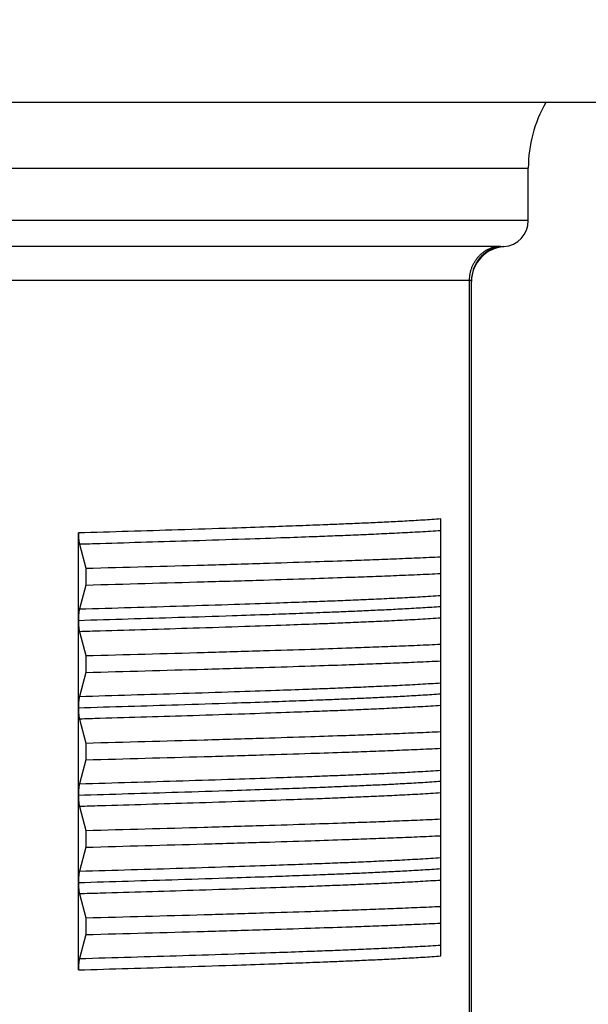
# Model space of a CAD drawing. Header units: millimetres. Extents: x 0 to 1071, y 0 to 742.
# Tile 112 of 130: x 751.38 to 757.89, y 469.52 to 480.79. Entities that reach past the tile are written whole.
import ezdxf

# ---------------------------------------------------------------- set-up
doc = ezdxf.new("R2010")
doc.units = ezdxf.units.MM
doc.header["$LTSCALE"] = 0.454724
doc.layers.add('NoLayerName_001', color=7, linetype='Continuous')
doc.styles.get("Standard").update_dxf_attribs({"font": 'txt', "bigfont": 'extfont2'})
doc.dimstyles.get("Standard").update_dxf_attribs({"dimtxt": 2.5, "dimasz": 2.5, "dimexe": 1, "dimexo": 1, "dimtad": 1, "dimdec": 3, "dimzin": 0, "dimdsep": 46, "dimtxsty": 'Standard', "dimcen": 2.5, "dimadec": 3, "dimazin": 0, "dimtfac": 0.75, "dimtdec": 3, "dimtmove": 0, "dimatfit": 3, "dimfxl": 1, "dimarcsym": 0})

# ---------------------------------------------------------------- blocks, each defined once
blk = doc.blocks.new('_OPEN30')
at = {"color": 0, "linetype": 'ByBlock', "lineweight": -2}
for p, q in [((-1, 0.267949), (0, 0)), ((0, 0), (-1, -0.267949)), ((0, 0), (-1, 0))]:
    blk.add_line(p, q, dxfattribs=at)
blk = doc.blocks.new('*D100')
at = {"layer": 'Defpoints', "color": 0}
for p in [(730.703, 573.839), (802.703, 477.839)]:
    blk.add_point(p, dxfattribs=at)
at = {"layer": 'NoLayerName_001', "color": 0, "linetype": 'Continuous', "lineweight": 13}
blk.add_line((732.953, 570.839), (800.453, 480.839), dxfattribs=at)
at = {"layer": 'NoLayerName_001', "color": 0, "lineweight": 13, "xscale": 3.75, "yscale": 3.75, "zscale": 3.75}
for p, rotation in [((730.703, 573.839), 126.8698976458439), ((802.703, 477.839), 306.8698976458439)]:
    blk.add_blockref('_OPEN30', p, dxfattribs=dict(at, rotation=rotation))
at = {"layer": 'NoLayerName_001', "color": 0, "lineweight": 13, "insert": (752.211, 556.62), "char_height": 8.75, "attachment_point": 5, "rotation": 306.8699}
blk.add_mtext('\\W0.8000;%%c120', dxfattribs=at)

msp = doc.modelspace()

# ---------------------------------------------------------------- linework, layer by layer
at = {"layer": 'NoLayerName_001', "color": 7, "linetype": 'Continuous', "lineweight": 25}
msp.add_line((793.741082, 479.839453), (739.665433, 479.839453), dxfattribs=at)
at = {"layer": 'NoLayerName_001', "color": 60, "linetype": 'Continuous', "lineweight": 25}
for p, q in [((745.203257, 479.089453), (757.203257, 479.089453)), ((757.203257, 478.489453), (757.203257, 479.089453)), ((757.203257, 478.489453), (745.203257, 478.489453)), ((745.568506, 478.196422), (756.838008, 478.196422)), ((745.875729, 477.805713), (756.530785, 477.805713)), ((756.530785, 467.189453), (756.530785, 477.805713)), ((756.553257, 467.189453), (756.553257, 477.80089)), ((756.203257, 470.074273), (756.203257, 475.074389)), ((752.055825, 473.915883), (752.055825, 474.914506)), ((752.067555, 474.784559), (752.141864, 474.510308)), ((752.141864, 474.510308), (752.141864, 474.318598)), ((752.141864, 474.318598), (752.067555, 474.044347)), ((752.055825, 471.915223), (752.055825, 473.913028)), ((752.067555, 473.784559), (752.141864, 473.510308)), ((752.141864, 473.510308), (752.141864, 473.318598)), ((752.141864, 473.318598), (752.067556, 473.04435)), ((752.06756, 472.78454), (752.141864, 472.510308)), ((752.141864, 472.510308), (752.141864, 472.318598)), ((752.141864, 472.318598), (752.067559, 472.044362)), ((752.055825, 470.915878), (752.055825, 471.913028)), ((752.067555, 471.784559), (752.141864, 471.510308)), ((752.141864, 471.510308), (752.141864, 471.318598)), ((752.141864, 471.318598), (752.067555, 471.044347)), ((752.055825, 469.9144), (752.055825, 470.914506)), ((752.067561, 470.784538), (752.141864, 470.510308)), ((752.141864, 470.510308), (752.141864, 470.318598)), ((752.141864, 470.318598), (752.067561, 470.044368))]:
    msp.add_line(p, q, dxfattribs=at)
for centre, radius, start, end in [((758.703258, 479.089453), 1.5, 150, 180), ((756.903257, 478.489453), 0.3, 274.0960438, 0), ((756.953127, 477.800816), 0.399876, 100.2186821, 179.9894261), ((756.953257, 477.791239), 0.400001, 94.0960228, 179.9997064)]:
    msp.add_arc(centre, radius, start, end, dxfattribs=at)
for points, knots in [([(756.530785, 477.805713), (756.530916, 477.811653), (756.530988, 477.823551), (756.532242, 477.841371), (756.534177, 477.859148), (756.536912, 477.876842), (756.540409, 477.894412), (756.544671, 477.911818), (756.549693, 477.929021), (756.555471, 477.945979), (756.561996, 477.962658), (756.569251, 477.979026), (756.57722, 477.995052), (756.585889, 478.010706), (756.595241, 478.025957), (756.605262, 478.040774), (756.615936, 478.055128), (756.627247, 478.068987), (756.639171, 478.082324), (756.651686, 478.095112), (756.664768, 478.107324), (756.678391, 478.118934), (756.692534, 478.129915), (756.707171, 478.140239), (756.722278, 478.149879), (756.737823, 478.158809), (756.753764, 478.167016), (756.770061, 478.174478), (756.78667, 478.181188), (756.803556, 478.187093), (756.820649, 478.192303), (756.832243, 478.194984), (756.838008, 478.196422)], [0, 0, 0, 0, 0.017824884, 0.0356810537, 0.0535622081, 0.0714617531, 0.08937307, 0.1072897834, 0.1252060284, 0.1431167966, 0.16102032, 0.17891764, 0.1968096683, 0.2146972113, 0.2325811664, 0.2504627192, 0.2683435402, 0.2862256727, 0.3041099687, 0.3219967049, 0.3398862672, 0.3577793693, 0.3756772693, 0.3935819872, 0.4114963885, 0.4294197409, 0.4473455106, 0.465266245, 0.4831742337, 0.5010618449, 0.5189218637, 0.5367478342, 0.5367478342, 0.5367478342, 0.5367478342]), ([(756.838008, 478.196422), (756.838746, 478.196421), (756.840221, 478.19642), (756.842433, 478.196411), (756.844645, 478.196395), (756.846857, 478.196372), (756.849069, 478.196341), (756.851281, 478.196303), (756.853493, 478.196255), (756.855705, 478.196198), (756.857917, 478.196132), (756.860128, 478.196055), (756.86234, 478.195968), (756.864552, 478.19587), (756.866763, 478.195759), (756.868973, 478.195634), (756.871183, 478.195489), (756.87339, 478.195322), (756.875595, 478.19513), (756.877796, 478.194907), (756.879994, 478.194656), (756.881455, 478.194452), (756.882186, 478.194354)], [0, 0, 0, 0, 0.00221235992, 0.00442465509, 0.00663690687, 0.0088491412, 0.01106138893, 0.01327368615, 0.01548607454, 0.01769860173, 0.01991132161, 0.02212429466, 0.02433758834, 0.02655127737, 0.02876535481, 0.0309795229, 0.03319348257, 0.03540702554, 0.03762005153, 0.03983258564, 0.04204479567, 0.0442570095, 0.0442570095, 0.0442570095, 0.0442570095]), ([(756.882186, 478.194354), (756.88262, 478.194293), (756.883487, 478.19417), (756.884789, 478.193991), (756.886091, 478.193814), (756.887394, 478.193642), (756.888698, 478.193473), (756.890002, 478.193308), (756.891306, 478.193146), (756.892611, 478.192988), (756.893916, 478.192834), (756.895221, 478.192683), (756.896528, 478.192536), (756.897834, 478.192393), (756.899141, 478.192253), (756.900448, 478.192117), (756.901756, 478.191984), (756.903064, 478.191855), (756.904372, 478.191729), (756.905681, 478.191607), (756.906989, 478.191488), (756.908298, 478.191373), (756.909608, 478.191261), (756.910917, 478.191152), (756.912228, 478.191046), (756.913538, 478.190944), (756.914849, 478.190846), (756.91616, 478.19075), (756.917253, 478.190674), (756.919002, 478.190558), (756.920532, 478.190456), (756.922059, 478.190364), (756.922718, 478.190345), (756.923372, 478.19027), (756.924032, 478.190261), (756.924466, 478.190231), (756.924686, 478.190219)], [0, 0, 0, 0, 0.001314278, 0.0026285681, 0.00394286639, 0.00525716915, 0.00657147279, 0.00788577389, 0.0092000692, 0.01051435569, 0.01182863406, 0.01314290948, 0.01445718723, 0.01577147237, 0.01708576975, 0.01840008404, 0.01971441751, 0.02102875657, 0.02234308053, 0.02365736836, 0.02497159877, 0.02628575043, 0.02759983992, 0.02891396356, 0.03022822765, 0.03154273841, 0.03285757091, 0.03417241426, 0.03548669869, 0.0361434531, 0.03943158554, 0.04008507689, 0.04073506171, 0.04140888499, 0.04205579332, 0.04271459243, 0.04271459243, 0.04271459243, 0.04271459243]), ([(756.530785, 477.805713), (756.531013, 477.805713), (756.531467, 477.805713), (756.532149, 477.805708), (756.532831, 477.805702), (756.533513, 477.805692), (756.534195, 477.805679), (756.534877, 477.805663), (756.535559, 477.805644), (756.53624, 477.805622), (756.536922, 477.805595), (756.537603, 477.805565), (756.538284, 477.805532), (756.538965, 477.805494), (756.539646, 477.805452), (756.540327, 477.805406), (756.541007, 477.805355), (756.541687, 477.8053), (756.542366, 477.805238), (756.543044, 477.805169), (756.543722, 477.805092), (756.544399, 477.805006), (756.545074, 477.804909), (756.545748, 477.8048), (756.54642, 477.804679), (756.547091, 477.804544), (756.547759, 477.804395), (756.548424, 477.80423), (756.549082, 477.804048), (756.549731, 477.803847), (756.55037, 477.803627), (756.551, 477.803374), (756.551617, 477.803053), (756.552212, 477.802649), (756.552733, 477.802156), (756.553167, 477.801576), (756.553208, 477.801108), (756.553257, 477.80089)], [0, 0, 0, 0, 0.00068189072, 0.00136383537, 0.0020458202, 0.00272783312, 0.00340986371, 0.00409190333, 0.00477394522, 0.00545598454, 0.00613801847, 0.00682004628, 0.00750206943, 0.00818409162, 0.0088661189, 0.00954815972, 0.01023022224, 0.01091227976, 0.01159429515, 0.01227625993, 0.01295820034, 0.01364018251, 0.01432231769, 0.01500476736, 0.01568774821, 0.01637153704, 0.01705647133, 0.01774208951, 0.01842609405, 0.0191060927, 0.01978010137, 0.02045305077, 0.02114094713, 0.02186356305, 0.02259753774, 0.02329850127, 0.02396843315, 0.02396843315, 0.02396843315, 0.02396843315]), ([(756.203258, 475.074377), (756.168753, 475.071965), (756.099754, 475.066981), (755.996188, 475.060466), (755.8926, 475.054347), (755.78899, 475.048597), (755.685365, 475.043144), (755.581727, 475.037955), (755.443529, 475.031325), (755.270759, 475.023495), (755.06341, 475.014696), (754.82148, 475.004956), (754.544965, 474.994455), (754.199296, 474.982005), (753.749896, 474.9667), (753.023895, 474.94335), (752.436132, 474.92604), (752.055825, 474.914506)], [0, 0, 0, 0, 0.103767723, 0.207536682, 0.311306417, 0.415075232, 0.518843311, 0.622611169, 0.726379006, 0.933914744, 1.141450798, 1.348986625, 1.66029011, 1.971593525, 2.386665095, 3.009272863, 4.150718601, 4.150718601, 4.150718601, 4.150718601]), ([(752.055825, 474.914506), (752.055829, 474.912763), (752.055831, 474.909276), (752.055873, 474.904046), (752.05594, 474.898816), (752.056035, 474.893585), (752.05616, 474.888355), (752.056316, 474.883126), (752.056504, 474.877897), (752.056724, 474.872671), (752.056979, 474.867445), (752.057268, 474.862222), (752.057592, 474.857002), (752.057954, 474.851784), (752.058354, 474.846569), (752.058793, 474.841358), (752.059271, 474.83615), (752.059792, 474.830947), (752.060362, 474.825749), (752.060986, 474.820557), (752.061667, 474.815371), (752.062411, 474.810193), (752.063222, 474.805023), (752.064114, 474.799866), (752.065119, 474.794731), (752.066232, 474.789619), (752.067127, 474.786249), (752.067555, 474.784559)], [0, 0, 0, 0, 0.0052294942, 0.0104598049, 0.0156907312, 0.0209220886, 0.0261537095, 0.031385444, 0.0366171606, 0.0418487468, 0.0470801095, 0.0523111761, 0.0575418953, 0.0627722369, 0.0680021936, 0.073231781, 0.0784610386, 0.0836900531, 0.0889190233, 0.0941482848, 0.0993783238, 0.1046097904, 0.109843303, 0.1150773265, 0.1203096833, 0.12553963, 0.1307682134, 0.1307682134, 0.1307682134, 0.1307682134]), ([(756.203257, 474.939592), (756.163922, 474.937053), (756.085262, 474.93181), (755.96721, 474.924934), (755.849137, 474.918455), (755.731042, 474.912364), (755.612933, 474.906585), (755.455437, 474.899231), (755.258544, 474.890558), (755.022242, 474.88085), (754.746528, 474.870196), (754.392009, 474.85732), (753.919283, 474.841141), (753.210145, 474.818411), (752.57976, 474.799499), (752.14636, 474.786846), (752.06756, 474.78454)], [0, 0, 0, 0, 0.118250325, 0.236501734, 0.354753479, 0.473004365, 0.591254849, 0.709505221, 0.946005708, 1.182506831, 1.419008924, 1.773762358, 2.246764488, 2.838015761, 3.902268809, 4.138769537, 4.138769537, 4.138769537, 4.138769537]), ([(752.141864, 474.510308), (752.593201, 474.522774), (753.270225, 474.540832), (754.127721, 474.566141), (754.669265, 474.583141), (755.075394, 474.596828), (755.391248, 474.60818), (755.616842, 474.616752), (755.7973, 474.624024), (755.932633, 474.629738), (756.067955, 474.635694), (756.158155, 474.639987), (756.203257, 474.642093)], [0, 0, 0, 0, 1.354528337, 2.031792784, 2.573603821, 2.979962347, 3.250869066, 3.521777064, 3.657230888, 3.792684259, 3.92813719, 4.063589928, 4.063589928, 4.063589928, 4.063589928]), ([(752.141864, 474.318598), (752.593201, 474.331064), (753.270225, 474.349122), (754.127721, 474.374431), (754.669265, 474.391431), (755.075394, 474.405118), (755.391248, 474.41647), (755.616842, 474.425042), (755.7973, 474.432314), (755.932633, 474.438028), (756.067955, 474.443984), (756.158155, 474.448277), (756.203257, 474.450383)], [0, 0, 0, 0, 1.354528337, 2.031792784, 2.573603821, 2.979962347, 3.250869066, 3.521777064, 3.657230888, 3.792684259, 3.92813719, 4.063589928, 4.063589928, 4.063589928, 4.063589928]), ([(752.06756, 474.044366), (752.461551, 474.056161), (753.052555, 474.073299), (753.801096, 474.097109), (754.27383, 474.113024), (754.628357, 474.125674), (754.904081, 474.136048), (755.140396, 474.145455), (755.337303, 474.153823), (755.494811, 474.160901), (755.612933, 474.166416), (755.731042, 474.172196), (755.849137, 474.178287), (755.96721, 474.184766), (756.085262, 474.191642), (756.163922, 474.196885), (756.203257, 474.199423)], [0, 0, 0, 0, 1.182503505, 1.773754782, 2.246756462, 2.601509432, 2.83801184, 3.074513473, 3.311014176, 3.429264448, 3.547514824, 3.665765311, 3.784016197, 3.90226794, 4.020519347, 4.138769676, 4.138769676, 4.138769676, 4.138769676]), ([(752.055824, 473.9144), (752.436131, 473.925934), (753.023894, 473.943244), (753.749895, 473.966594), (754.199295, 473.981898), (754.544964, 473.994349), (754.821479, 474.00485), (755.063408, 474.01459), (755.270758, 474.023389), (755.443528, 474.031219), (755.581726, 474.037848), (755.685364, 474.043038), (755.788989, 474.048491), (755.892599, 474.054241), (755.996187, 474.06036), (756.099752, 474.066875), (756.168752, 474.071859), (756.203257, 474.074271)], [0, 0, 0, 0, 1.141445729, 1.764053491, 2.179125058, 2.49042847, 2.801731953, 3.009267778, 3.21680383, 3.424339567, 3.528107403, 3.63187526, 3.735643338, 3.839412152, 3.943181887, 4.046950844, 4.150718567, 4.150718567, 4.150718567, 4.150718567]), ([(752.067555, 474.044347), (752.067131, 474.042676), (752.066247, 474.039345), (752.065144, 474.034291), (752.064147, 474.029215), (752.063261, 474.024117), (752.062456, 474.019007), (752.061716, 474.013888), (752.061038, 474.008761), (752.060418, 474.003628), (752.05985, 473.99849), (752.059329, 473.993346), (752.058849, 473.988198), (752.058408, 473.983046), (752.058006, 473.977891), (752.05764, 473.972733), (752.05731, 473.967572), (752.057016, 473.962408), (752.056756, 473.957243), (752.05653, 473.952075), (752.056336, 473.946906), (752.056175, 473.941737), (752.056045, 473.936566), (752.055945, 473.931395), (752.055876, 473.926224), (752.055832, 473.921053), (752.055829, 473.917606), (752.055825, 473.915883)], [0, 0, 0, 0, 0.0051693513, 0.0103400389, 0.0155130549, 0.0206876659, 0.0258617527, 0.03103383, 0.0362045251, 0.0413744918, 0.0465442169, 0.051714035, 0.0568841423, 0.0620546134, 0.0672254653, 0.0723966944, 0.0775682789, 0.0827401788, 0.0879123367, 0.0930846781, 0.0982571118, 0.1034295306, 0.1086018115, 0.1137738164, 0.1189453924, 0.1241163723, 0.129286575, 0.129286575, 0.129286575, 0.129286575]), ([(752.055825, 473.913028), (752.05583, 473.911304), (752.055832, 473.907857), (752.055877, 473.902686), (752.055946, 473.897515), (752.056046, 473.892344), (752.056176, 473.887173), (752.056338, 473.882003), (752.056531, 473.876834), (752.056757, 473.871666), (752.057016, 473.8665), (752.05731, 473.861337), (752.05764, 473.856175), (752.058006, 473.851017), (752.058408, 473.845862), (752.058849, 473.84071), (752.059328, 473.835562), (752.059849, 473.830418), (752.060418, 473.825279), (752.061038, 473.820146), (752.061716, 473.81502), (752.062455, 473.8099), (752.063261, 473.804789), (752.064147, 473.799691), (752.065144, 473.794615), (752.066247, 473.789562), (752.067131, 473.78623), (752.067555, 473.784559)], [0, 0, 0, 0, 0.0051703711, 0.0103415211, 0.0155132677, 0.0206854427, 0.0258578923, 0.0310304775, 0.0362030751, 0.0413755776, 0.0465478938, 0.0517199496, 0.0568916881, 0.0620630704, 0.0672340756, 0.072404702, 0.077574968, 0.0827449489, 0.0879148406, 0.0930849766, 0.098255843, 0.1034280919, 0.1086023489, 0.1137771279, 0.1189503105, 0.1241211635, 0.1292906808, 0.1292906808, 0.1292906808, 0.1292906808]), ([(756.203257, 473.939592), (756.163922, 473.937053), (756.085262, 473.93181), (755.96721, 473.924934), (755.849137, 473.918455), (755.731042, 473.912364), (755.612933, 473.906585), (755.455437, 473.899232), (755.258544, 473.890559), (755.022242, 473.880851), (754.746528, 473.870196), (754.392009, 473.85732), (753.919283, 473.841141), (753.210145, 473.818411), (752.57976, 473.799498), (752.14636, 473.786846), (752.06756, 473.78454)], [0, 0, 0, 0, 0.118250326, 0.236501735, 0.354753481, 0.473004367, 0.591254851, 0.709505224, 0.946005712, 1.182506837, 1.41900893, 1.773762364, 2.246764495, 2.838015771, 3.902268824, 4.138769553, 4.138769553, 4.138769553, 4.138769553]), ([(752.141864, 473.510308), (752.593201, 473.522774), (753.270225, 473.540832), (754.127721, 473.566141), (754.669265, 473.583141), (755.075394, 473.596828), (755.391248, 473.60818), (755.616842, 473.616752), (755.7973, 473.624024), (755.932633, 473.629738), (756.067955, 473.635694), (756.158155, 473.639987), (756.203257, 473.642093)], [0, 0, 0, 0, 1.354528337, 2.031792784, 2.573603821, 2.979962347, 3.250869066, 3.521777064, 3.657230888, 3.792684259, 3.92813719, 4.063589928, 4.063589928, 4.063589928, 4.063589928]), ([(752.141864, 473.318598), (752.593201, 473.331064), (753.270225, 473.349122), (754.127721, 473.374431), (754.669265, 473.391431), (755.075394, 473.405118), (755.391248, 473.41647), (755.616842, 473.425042), (755.7973, 473.432314), (755.932633, 473.438028), (756.067955, 473.443984), (756.158155, 473.448277), (756.203257, 473.450383)], [0, 0, 0, 0, 1.354528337, 2.031792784, 2.573603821, 2.979962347, 3.250869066, 3.521777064, 3.657230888, 3.792684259, 3.92813719, 4.063589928, 4.063589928, 4.063589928, 4.063589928]), ([(752.06756, 473.044367), (752.461552, 473.056161), (753.052555, 473.0733), (753.801096, 473.097108), (754.273831, 473.113023), (754.628358, 473.125674), (754.904082, 473.136047), (755.140396, 473.145453), (755.337303, 473.153822), (755.494811, 473.160899), (755.612933, 473.166415), (755.731042, 473.172195), (755.849137, 473.178286), (755.96721, 473.184766), (756.085262, 473.191642), (756.163922, 473.196884), (756.203257, 473.199423)], [0, 0, 0, 0, 1.182503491, 1.77375476, 2.246756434, 2.6015094, 2.838011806, 3.074513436, 3.311014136, 3.429264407, 3.547514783, 3.665765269, 3.784016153, 3.902267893, 4.020519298, 4.138769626, 4.138769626, 4.138769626, 4.138769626]), ([(752.055825, 472.9144), (752.436132, 472.925934), (753.023895, 472.943244), (753.749895, 472.966594), (754.199296, 472.981898), (754.544964, 472.994349), (754.82148, 473.00485), (755.063409, 473.01459), (755.270758, 473.023389), (755.443528, 473.031219), (755.581726, 473.037848), (755.685364, 473.043038), (755.788989, 473.048491), (755.892599, 473.054241), (755.996187, 473.06036), (756.099752, 473.066875), (756.168752, 473.071859), (756.203257, 473.07427)], [0, 0, 0, 0, 1.141445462, 1.764053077, 2.179124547, 2.490427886, 2.801731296, 3.009267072, 3.216803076, 3.424338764, 3.528106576, 3.63187441, 3.735642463, 3.839411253, 3.943180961, 4.046949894, 4.150717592, 4.150717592, 4.150717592, 4.150717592]), ([(752.067556, 473.04435), (752.067132, 473.042678), (752.066247, 473.039344), (752.065143, 473.034286), (752.064146, 473.029206), (752.063259, 473.024103), (752.062453, 473.018988), (752.061713, 473.013865), (752.061035, 473.008734), (752.060414, 473.003596), (752.059846, 472.998453), (752.059325, 472.993305), (752.058845, 472.988153), (752.058405, 472.982997), (752.058002, 472.977837), (752.057636, 472.972674), (752.057307, 472.967509), (752.057013, 472.962341), (752.056754, 472.957171), (752.056528, 472.951999), (752.056335, 472.946825), (752.056174, 472.941651), (752.056044, 472.936476), (752.055945, 472.9313), (752.055876, 472.926125), (752.055832, 472.92095), (752.055829, 472.9175), (752.055825, 472.915775)], [0, 0, 0, 0, 0.0051737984, 0.0103489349, 0.0155264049, 0.0207054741, 0.0258840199, 0.031060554, 0.0362357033, 0.0414101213, 0.0465842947, 0.0517585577, 0.0569331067, 0.062108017, 0.0672833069, 0.0724589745, 0.0776349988, 0.0828113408, 0.0879879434, 0.0931647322, 0.0983416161, 0.1035184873, 0.1086952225, 0.1138716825, 0.1190477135, 0.124223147, 0.1293978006, 0.1293978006, 0.1293978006, 0.1293978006]), ([(752.055825, 472.915083), (752.055829, 472.913332), (752.055832, 472.909829), (752.055873, 472.904575), (752.055939, 472.899321), (752.056033, 472.894067), (752.056157, 472.888813), (752.056311, 472.883559), (752.056496, 472.878307), (752.056714, 472.873056), (752.056966, 472.867807), (752.057253, 472.86256), (752.057576, 472.857315), (752.057936, 472.852073), (752.058335, 472.846835), (752.058773, 472.841599), (752.059251, 472.836368), (752.059773, 472.831141), (752.060343, 472.825919), (752.060968, 472.820703), (752.061651, 472.815493), (752.062397, 472.810291), (752.06321, 472.805097), (752.064106, 472.799916), (752.065114, 472.794758), (752.066232, 472.789622), (752.06713, 472.786237), (752.06756, 472.78454)], [0, 0, 0, 0, 0.0052533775, 0.010507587, 0.0157624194, 0.0210176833, 0.026273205, 0.0315288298, 0.0367844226, 0.0420398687, 0.0472950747, 0.0525499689, 0.0578045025, 0.0630586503, 0.0683124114, 0.0735658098, 0.0788188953, 0.0840717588, 0.089324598, 0.0945777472, 0.0998316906, 0.1050870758, 0.1103445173, 0.1156024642, 0.1208587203, 0.1261125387, 0.1313649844, 0.1313649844, 0.1313649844, 0.1313649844]), ([(756.203257, 472.939592), (756.163922, 472.937053), (756.085262, 472.93181), (755.96721, 472.924934), (755.849137, 472.918455), (755.731042, 472.912364), (755.612933, 472.906585), (755.455437, 472.899232), (755.258544, 472.890559), (755.022242, 472.880851), (754.746529, 472.870196), (754.39201, 472.85732), (753.919284, 472.841139), (753.210146, 472.818407), (752.57976, 472.799499), (752.146361, 472.786844), (752.067561, 472.784537)], [0, 0, 0, 0, 0.118250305, 0.236501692, 0.354753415, 0.473004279, 0.591254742, 0.709505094, 0.946005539, 1.182506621, 1.419008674, 1.773762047, 2.246764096, 2.838015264, 3.902268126, 4.138768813, 4.138768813, 4.138768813, 4.138768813]), ([(752.141864, 472.510308), (752.593201, 472.522774), (753.270225, 472.540832), (754.127721, 472.566141), (754.669265, 472.583141), (755.075394, 472.596828), (755.391248, 472.60818), (755.616842, 472.616752), (755.7973, 472.624024), (755.932633, 472.629738), (756.067955, 472.635694), (756.158155, 472.639987), (756.203257, 472.642093)], [0, 0, 0, 0, 1.354528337, 2.031792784, 2.573603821, 2.979962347, 3.250869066, 3.521777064, 3.657230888, 3.792684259, 3.92813719, 4.063589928, 4.063589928, 4.063589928, 4.063589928]), ([(752.141864, 472.318598), (752.593201, 472.331064), (753.270225, 472.349122), (754.127721, 472.374431), (754.669265, 472.391431), (755.075394, 472.405118), (755.391248, 472.41647), (755.616842, 472.425042), (755.7973, 472.432314), (755.932633, 472.438028), (756.067955, 472.443984), (756.158155, 472.448277), (756.203257, 472.450383)], [0, 0, 0, 0, 1.354528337, 2.031792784, 2.573603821, 2.979962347, 3.250869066, 3.521777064, 3.657230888, 3.792684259, 3.92813719, 4.063589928, 4.063589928, 4.063589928, 4.063589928]), ([(752.067561, 472.044368), (752.461552, 472.056163), (753.052556, 472.073303), (753.801096, 472.097112), (754.273831, 472.113025), (754.628358, 472.125675), (754.904082, 472.136049), (755.140396, 472.145455), (755.337303, 472.153823), (755.494811, 472.1609), (755.612933, 472.166416), (755.731042, 472.172195), (755.849137, 472.178287), (755.96721, 472.184766), (756.085262, 472.191642), (756.163922, 472.196885), (756.203257, 472.199424)], [0, 0, 0, 0, 1.182503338, 1.773754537, 2.246756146, 2.601509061, 2.838011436, 3.074513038, 3.31101371, 3.429263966, 3.547514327, 3.665764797, 3.784015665, 3.90226739, 4.020518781, 4.138769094, 4.138769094, 4.138769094, 4.138769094]), ([(752.055824, 471.9144), (752.436131, 471.925934), (753.023894, 471.943244), (753.749895, 471.966594), (754.199295, 471.981898), (754.544964, 471.994349), (754.821479, 472.00485), (755.063408, 472.01459), (755.270758, 472.023389), (755.443528, 472.031219), (755.581726, 472.037848), (755.685364, 472.043038), (755.788989, 472.048491), (755.892599, 472.054241), (755.996187, 472.060359), (756.099752, 472.066875), (756.168752, 472.071859), (756.203257, 472.074271)], [0, 0, 0, 0, 1.141445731, 1.764053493, 2.179125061, 2.490428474, 2.801731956, 3.009267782, 3.216803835, 3.424339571, 3.528107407, 3.631875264, 3.735643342, 3.839412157, 3.943181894, 4.046950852, 4.150718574, 4.150718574, 4.150718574, 4.150718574]), ([(752.067559, 472.044362), (752.067133, 472.042683), (752.066244, 472.039334), (752.065136, 472.034254), (752.064136, 472.029151), (752.063247, 472.024026), (752.062438, 472.018889), (752.061696, 472.013743), (752.061017, 472.008589), (752.060395, 472.003429), (752.059826, 471.998264), (752.059304, 471.993093), (752.058826, 471.987918), (752.058385, 471.982739), (752.057984, 471.977557), (752.05762, 471.972371), (752.057292, 471.967183), (752.057, 471.961993), (752.056742, 471.9568), (752.056519, 471.951605), (752.056328, 471.946409), (752.056169, 471.941212), (752.056041, 471.936015), (752.055943, 471.930817), (752.055875, 471.925618), (752.055832, 471.920421), (752.055829, 471.916956), (752.055825, 471.915223)], [0, 0, 0, 0, 0.0051963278, 0.0103940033, 0.0155940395, 0.0207956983, 0.0259968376, 0.0311959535, 0.0363936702, 0.0415906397, 0.046787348, 0.0519841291, 0.0571811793, 0.0623785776, 0.0675763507, 0.0727745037, 0.0779730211, 0.0831718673, 0.0883709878, 0.0935703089, 0.0987697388, 0.103969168, 0.10916847, 0.1143675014, 0.1195661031, 0.1247641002, 0.129961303, 0.129961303, 0.129961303, 0.129961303]), ([(752.055825, 471.913028), (752.05583, 471.911304), (752.055832, 471.907857), (752.055877, 471.902686), (752.055946, 471.897515), (752.056046, 471.892344), (752.056176, 471.887173), (752.056338, 471.882003), (752.056531, 471.876834), (752.056757, 471.871666), (752.057016, 471.866501), (752.05731, 471.861337), (752.05764, 471.856176), (752.058006, 471.851017), (752.058408, 471.845862), (752.058849, 471.84071), (752.059328, 471.835562), (752.059849, 471.830418), (752.060418, 471.825279), (752.061038, 471.820146), (752.061716, 471.81502), (752.062455, 471.8099), (752.063261, 471.804789), (752.064147, 471.799691), (752.065144, 471.794615), (752.066247, 471.789562), (752.067131, 471.78623), (752.067555, 471.784559)], [0, 0, 0, 0, 0.0051703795, 0.0103415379, 0.015513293, 0.0206854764, 0.0258579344, 0.031030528, 0.036203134, 0.0413756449, 0.0465479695, 0.0517200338, 0.0568917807, 0.0620631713, 0.067234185, 0.0724048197, 0.0775750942, 0.0827450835, 0.0879149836, 0.0930851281, 0.0982560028, 0.1034282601, 0.1086025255, 0.113777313, 0.1189505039, 0.1241213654, 0.1292908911, 0.1292908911, 0.1292908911, 0.1292908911]), ([(756.203257, 471.939592), (756.163922, 471.937053), (756.085262, 471.93181), (755.96721, 471.924934), (755.849137, 471.918455), (755.731042, 471.912364), (755.612933, 471.906584), (755.455437, 471.899231), (755.258544, 471.890558), (755.022242, 471.88085), (754.746528, 471.870196), (754.392009, 471.85732), (753.919283, 471.84114), (753.210145, 471.818411), (752.57976, 471.799499), (752.14636, 471.786846), (752.06756, 471.78454)], [0, 0, 0, 0, 0.118250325, 0.236501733, 0.354753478, 0.473004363, 0.591254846, 0.709505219, 0.946005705, 1.182506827, 1.419008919, 1.77376235, 2.246764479, 2.83801575, 3.902268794, 4.138769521, 4.138769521, 4.138769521, 4.138769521]), ([(752.141864, 471.510308), (752.593201, 471.522774), (753.270225, 471.540832), (754.127721, 471.566141), (754.669265, 471.583141), (755.075394, 471.596828), (755.391248, 471.60818), (755.616842, 471.616752), (755.7973, 471.624024), (755.932633, 471.629738), (756.067955, 471.635694), (756.158155, 471.639987), (756.203257, 471.642093)], [0, 0, 0, 0, 1.354528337, 2.031792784, 2.573603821, 2.979962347, 3.250869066, 3.521777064, 3.657230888, 3.792684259, 3.92813719, 4.063589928, 4.063589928, 4.063589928, 4.063589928]), ([(752.141864, 471.318598), (752.593201, 471.331064), (753.270225, 471.349122), (754.127721, 471.374431), (754.669265, 471.391431), (755.075394, 471.405118), (755.391248, 471.41647), (755.616842, 471.425042), (755.7973, 471.432314), (755.932633, 471.438028), (756.067955, 471.443984), (756.158155, 471.448277), (756.203257, 471.450383)], [0, 0, 0, 0, 1.354528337, 2.031792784, 2.573603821, 2.979962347, 3.250869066, 3.521777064, 3.657230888, 3.792684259, 3.92813719, 4.063589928, 4.063589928, 4.063589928, 4.063589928]), ([(752.06756, 471.044366), (752.461551, 471.056161), (753.052555, 471.0733), (753.801096, 471.097109), (754.27383, 471.113024), (754.628357, 471.125675), (754.904081, 471.136048), (755.140396, 471.145455), (755.337303, 471.153823), (755.494811, 471.160901), (755.612933, 471.166416), (755.731042, 471.172196), (755.849137, 471.178287), (755.96721, 471.184766), (756.085262, 471.191642), (756.163922, 471.196885), (756.203257, 471.199423)], [0, 0, 0, 0, 1.182503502, 1.773754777, 2.246756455, 2.601509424, 2.838011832, 3.074513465, 3.311014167, 3.429264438, 3.547514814, 3.6657653, 3.784016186, 3.902267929, 4.020519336, 4.138769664, 4.138769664, 4.138769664, 4.138769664]), ([(752.055825, 470.9144), (752.436132, 470.925934), (753.023895, 470.943244), (753.749895, 470.966594), (754.199296, 470.981898), (754.544964, 470.994349), (754.82148, 471.00485), (755.063409, 471.01459), (755.270758, 471.023389), (755.443528, 471.031219), (755.581726, 471.037848), (755.685364, 471.043038), (755.788989, 471.048491), (755.892599, 471.054241), (755.996187, 471.06036), (756.099752, 471.066875), (756.168752, 471.071859), (756.203257, 471.074271)], [0, 0, 0, 0, 1.141445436, 1.764053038, 2.179124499, 2.490427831, 2.801731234, 3.009267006, 3.216803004, 3.424338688, 3.528106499, 3.631874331, 3.735642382, 3.839411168, 3.943180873, 4.046949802, 4.150717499, 4.150717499, 4.150717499, 4.150717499]), ([(752.067555, 471.044347), (752.067131, 471.042677), (752.066247, 471.039345), (752.065144, 471.034291), (752.064147, 471.029215), (752.063261, 471.024117), (752.062456, 471.019006), (752.061716, 471.013886), (752.061038, 471.00876), (752.060418, 471.003627), (752.059849, 470.998488), (752.059328, 470.993344), (752.058849, 470.988196), (752.058408, 470.983044), (752.058005, 470.977889), (752.057639, 470.97273), (752.05731, 470.967569), (752.057015, 470.962405), (752.056756, 470.957239), (752.05653, 470.952072), (752.056336, 470.946903), (752.056175, 470.941733), (752.056045, 470.936562), (752.055945, 470.93139), (752.055876, 470.926219), (752.055832, 470.921048), (752.055829, 470.917601), (752.055825, 470.915878)], [0, 0, 0, 0, 0.0051695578, 0.0103404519, 0.0155136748, 0.0206884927, 0.0258627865, 0.0310350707, 0.0362059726, 0.041376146, 0.0465460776, 0.051716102, 0.0568864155, 0.0620570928, 0.0672281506, 0.0723995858, 0.0775713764, 0.0827434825, 0.0879158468, 0.0930883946, 0.0982610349, 0.1034336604, 0.1086061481, 0.1137783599, 0.1189501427, 0.1241213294, 0.1292917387, 0.1292917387, 0.1292917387, 0.1292917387]), ([(756.203258, 470.939595), (756.163923, 470.937056), (756.085263, 470.931813), (755.967211, 470.924937), (755.849137, 470.918458), (755.731043, 470.912367), (755.612934, 470.906587), (755.455438, 470.899233), (755.258545, 470.89056), (755.022242, 470.880851), (754.746529, 470.870196), (754.39201, 470.85732), (753.919284, 470.841139), (753.210146, 470.818409), (752.579761, 470.799495), (752.146361, 470.786843), (752.067561, 470.784537)], [0, 0, 0, 0, 0.118250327, 0.236501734, 0.354753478, 0.473004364, 0.591254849, 0.709505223, 0.946005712, 1.182506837, 1.419008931, 1.773762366, 2.246764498, 2.838015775, 3.902268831, 4.13876956, 4.13876956, 4.13876956, 4.13876956]), ([(752.055825, 470.914506), (752.055829, 470.912763), (752.055832, 470.909275), (752.055874, 470.904044), (752.055941, 470.898813), (752.056037, 470.893582), (752.056162, 470.888351), (752.056318, 470.883121), (752.056506, 470.877891), (752.056726, 470.872663), (752.056981, 470.867437), (752.05727, 470.862213), (752.057594, 470.856992), (752.057956, 470.851773), (752.058356, 470.846558), (752.058795, 470.841345), (752.059273, 470.836137), (752.059795, 470.830933), (752.060365, 470.825734), (752.060988, 470.820541), (752.06167, 470.815355), (752.062415, 470.810175), (752.063226, 470.805004), (752.064119, 470.799847), (752.065124, 470.794711), (752.066238, 470.789598), (752.067132, 470.786228), (752.067561, 470.784538)], [0, 0, 0, 0, 0.0052303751, 0.0104615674, 0.0156933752, 0.0209256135, 0.0261581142, 0.0313907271, 0.0366233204, 0.0418557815, 0.0470880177, 0.0523199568, 0.0575515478, 0.0627827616, 0.0680135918, 0.0732440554, 0.0784741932, 0.0837040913, 0.0889339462, 0.0941640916, 0.0993950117, 0.1046273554, 0.1098617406, 0.1150966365, 0.1203298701, 0.1255606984, 0.1307901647, 0.1307901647, 0.1307901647, 0.1307901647]), ([(752.141864, 470.510308), (752.593201, 470.522774), (753.270225, 470.540832), (754.127721, 470.566141), (754.669265, 470.583141), (755.075394, 470.596828), (755.391248, 470.60818), (755.616842, 470.616752), (755.7973, 470.624024), (755.932633, 470.629738), (756.067955, 470.635694), (756.158155, 470.639987), (756.203257, 470.642093)], [0, 0, 0, 0, 1.354528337, 2.031792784, 2.573603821, 2.979962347, 3.250869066, 3.521777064, 3.657230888, 3.792684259, 3.92813719, 4.063589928, 4.063589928, 4.063589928, 4.063589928]), ([(752.141864, 470.318598), (752.593201, 470.331064), (753.270225, 470.349122), (754.127721, 470.374431), (754.669265, 470.391431), (755.075394, 470.405118), (755.391248, 470.41647), (755.616842, 470.425042), (755.7973, 470.432314), (755.932633, 470.438028), (756.067955, 470.443984), (756.158155, 470.448277), (756.203257, 470.450383)], [0, 0, 0, 0, 1.354528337, 2.031792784, 2.573603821, 2.979962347, 3.250869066, 3.521777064, 3.657230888, 3.792684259, 3.92813719, 4.063589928, 4.063589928, 4.063589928, 4.063589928]), ([(752.067561, 470.044369), (752.461552, 470.056163), (753.052556, 470.073302), (753.801097, 470.09711), (754.273831, 470.113024), (754.628358, 470.125674), (754.904082, 470.136048), (755.140397, 470.145453), (755.337304, 470.153822), (755.494812, 470.160899), (755.612934, 470.166414), (755.731043, 470.172193), (755.849137, 470.178285), (755.967211, 470.184764), (756.085263, 470.19164), (756.163923, 470.196882), (756.203258, 470.199421)], [0, 0, 0, 0, 1.182503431, 1.773754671, 2.246756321, 2.601509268, 2.838011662, 3.07451328, 3.311013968, 3.429264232, 3.547514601, 3.66576508, 3.784015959, 3.902267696, 4.020519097, 4.138769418, 4.138769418, 4.138769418, 4.138769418]), ([(752.055825, 469.9144), (752.436132, 469.925934), (753.023896, 469.943244), (753.749896, 469.966594), (754.199297, 469.981898), (754.544966, 469.994349), (754.821481, 470.00485), (755.063411, 470.01459), (755.27076, 470.023389), (755.44353, 470.031219), (755.581728, 470.037848), (755.685366, 470.043038), (755.788991, 470.048491), (755.892601, 470.054241), (755.99619, 470.06036), (756.099755, 470.066875), (756.168755, 470.071859), (756.20326, 470.07427)], [0, 0, 0, 0, 1.141446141, 1.764054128, 2.179125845, 2.49042937, 2.801732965, 3.009268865, 3.216804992, 3.424340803, 3.528108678, 3.631876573, 3.735644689, 3.83941354, 3.94318331, 4.046952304, 4.150720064, 4.150720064, 4.150720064, 4.150720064]), ([(752.067561, 470.044368), (752.067132, 470.042678), (752.066238, 470.039308), (752.065124, 470.034195), (752.064119, 470.029059), (752.063226, 470.023901), (752.062415, 470.018731), (752.06167, 470.013551), (752.060989, 470.008365), (752.060365, 470.003171), (752.059795, 469.997973), (752.059273, 469.992769), (752.058795, 469.98756), (752.058356, 469.982348), (752.057956, 469.977133), (752.057594, 469.971914), (752.057269, 469.966692), (752.05698, 469.961468), (752.056725, 469.956242), (752.056505, 469.951015), (752.056317, 469.945785), (752.056161, 469.940555), (752.056036, 469.935324), (752.05594, 469.930093), (752.055873, 469.924861), (752.055831, 469.91963), (752.055829, 469.916143), (752.055825, 469.9144)], [0, 0, 0, 0, 0.0052294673, 0.0104602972, 0.0156935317, 0.0209284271, 0.0261628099, 0.0313951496, 0.036626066, 0.0418562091, 0.0470860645, 0.0523159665, 0.0575461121, 0.0627765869, 0.0680074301, 0.0732386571, 0.0784702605, 0.0837022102, 0.0889344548, 0.0941669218, 0.0993995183, 0.104632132, 0.1098646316, 0.1150968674, 0.1203286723, 0.125559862, 0.130790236, 0.130790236, 0.130790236, 0.130790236])]:
    msp.add_open_spline(points, degree=3, knots=knots, dxfattribs=at)

# ---------------------------------------------------------------- dimensions: what is measured, and where the dimension line sits
at = {"layer": 'NoLayerName_001', "color": 3, "linetype": 'Continuous', "lineweight": 13}
dim = msp.add_diameter_dim_2p(p1=(802.703257, 477.839453), p2=(730.703257, 573.839453), text='\\W0.8000;<>', dimstyle='Standard', override={"dimtxt": 8.75, "dimasz": 3.75, "dimexe": 2.5, "dimexo": 2.5, "dimgap": 2.5, "dimzin": 8, "dimblk": 'OPEN30', "dimclrd": 0, "dimclre": 0, "dimclrt": 0, "dimtp": 0, "dimtm": 0, "dimatfit": 2, "dimlwd": 13, "dimlwe": 13}, dxfattribs=at)
dim.commit()
dim.dimension.update_dxf_attribs({"geometry": '*D100', "text_midpoint": (746.711343, 552.495339), "dimtype": 163})

doc.saveas('drawing.dxf')
